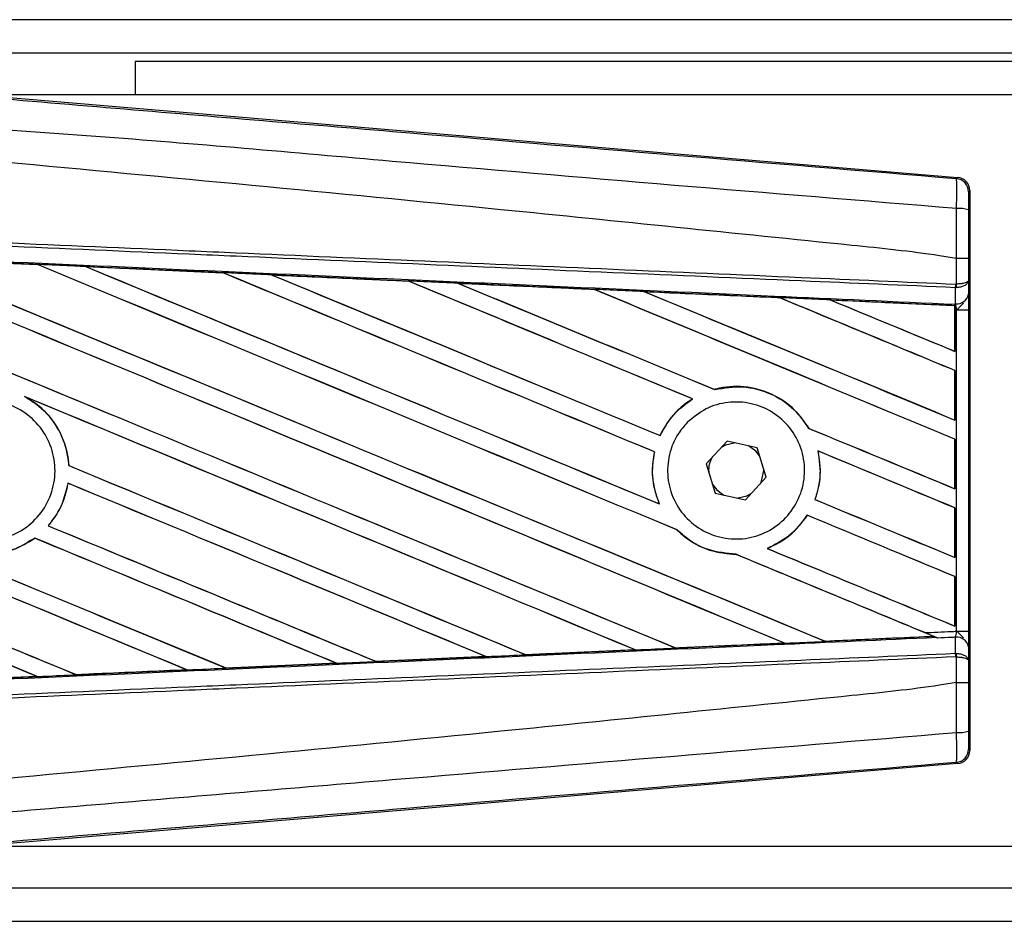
# Model space of a CAD drawing. Header units: millimetres. Extents: x 0 to 420, y 0 to 297.
# Tile 7 of 17: x 57.96 to 60.19, y 219.4 to 221.44. Entities that reach past the tile are written whole.
import ezdxf

# ---------------------------------------------------------------- set-up
doc = ezdxf.new("R2010")
doc.units = ezdxf.units.MM

msp = doc.modelspace()

# ---------------------------------------------------------------- linework, layer by layer
at = {"color": 7, "linetype": 'Continuous', "lineweight": 25}
for p, q in [((219.6867, 221.44049), (56.70875, 221.44049)), ((219.6633, 221.36491), (57.748, 221.36491)), ((58.22038, 221.34601), (58.22038, 221.27043)), ((219.58772, 221.34601), (58.22038, 221.34601)), ((57.84047, 221.27267), (60.08208, 221.08366)), ((63.70007, 221.27043), (57.86702, 221.27043)), ((60.07912, 221.08095), (60.08208, 221.08366)), ((60.10977, 221.05354), (60.10681, 221.05082)), ((60.10977, 221.05354), (60.10977, 219.78674)), ((57.6879, 220.90016), (57.99897, 220.88641)), ((57.99897, 220.88641), (57.99905, 220.88637)), ((57.99945, 220.88603), (57.99905, 220.88637)), ((60.07921, 220.90023), (60.07923, 220.90023)), ((60.07921, 220.84199), (60.07921, 220.90023)), ((60.10638, 220.90016), (60.10638, 220.8498)), ((58.10838, 220.88156), (58.41876, 220.86779)), ((58.10853, 220.88151), (58.10838, 220.88156)), ((58.10853, 220.88151), (58.10984, 220.88114)), ((58.41876, 220.86779), (58.41894, 220.8677)), ((58.41932, 220.86738), (58.41894, 220.8677)), ((58.52948, 220.86278), (58.52921, 220.86288)), ((58.83894, 220.84894), (58.52948, 220.86278)), ((58.52948, 220.86278), (58.53077, 220.86241)), ((58.83861, 220.84909), (58.83894, 220.84894)), ((58.83931, 220.84862), (58.83894, 220.84894)), ((58.95083, 220.84393), (58.95036, 220.84411)), ((58.95083, 220.84393), (58.95209, 220.84357)), ((60.07802, 220.84199), (60.07921, 220.84199)), ((60.10638, 220.8498), (60.10665, 220.81899)), ((59.25943, 220.82977), (59.25906, 220.83008)), ((59.3726, 220.82496), (59.37382, 220.82461)), ((60.07733, 220.83395), (60.07924, 220.83399)), ((60.07765, 220.79756), (60.07733, 220.83395)), ((59.67966, 220.81081), (59.67931, 220.81111)), ((59.79478, 220.80588), (59.79595, 220.80554)), ((60.07598, 220.79311), (59.79478, 220.80588)), ((60.07605, 220.79644), (60.07606, 220.79763)), ((60.07606, 220.79763), (60.07765, 220.79756)), ((60.07584, 220.79285), (60.07598, 220.79311)), ((60.07584, 220.79285), (60.07584, 220.68987)), ((60.07601, 220.79371), (60.07598, 220.79311)), ((60.07601, 220.78419), (60.07601, 220.79371)), ((60.07601, 220.68962), (60.07601, 220.78419)), ((60.07961, 220.78403), (60.07601, 220.78419)), ((60.07961, 220.05624), (60.07961, 220.78403)), ((60.07961, 220.78403), (60.10677, 220.78403)), ((60.10677, 220.78403), (60.10677, 220.05624)), ((60.07584, 220.68987), (60.07601, 220.68962)), ((60.07601, 220.64645), (60.07584, 220.64634)), ((60.07584, 220.64634), (60.07584, 220.53443)), ((60.07601, 220.53418), (60.07601, 220.64645)), ((59.53231, 220.60347), (59.53207, 220.60375)), ((57.96987, 220.5876), (57.97398, 220.58571)), ((59.48169, 220.5821), (59.48224, 220.58205)), ((60.07584, 220.53443), (60.07601, 220.53418)), ((59.74555, 220.5155), (59.74519, 220.51547)), ((59.40865, 220.49916), (59.40841, 220.49944)), ((59.56017, 220.48682), (59.51276, 220.43556)), ((59.62826, 220.4714), (59.56017, 220.48682)), ((60.07601, 220.49102), (60.07584, 220.49091)), ((60.07584, 220.49091), (60.07584, 220.37899)), ((60.07601, 220.37874), (60.07601, 220.49102)), ((59.39581, 220.4623), (59.39616, 220.46233)), ((59.64895, 220.40471), (59.62826, 220.4714)), ((59.76564, 220.46442), (59.76607, 220.46407)), ((58.07027, 220.4312), (58.06994, 220.43116)), ((59.51276, 220.43556), (59.53345, 220.36887)), ((59.64321, 220.42014), (59.64312, 220.4235)), ((59.60155, 220.35345), (59.64895, 220.40471)), ((58.06808, 220.39144), (58.06837, 220.39115)), ((60.07584, 220.37899), (60.07601, 220.37874)), ((59.53345, 220.36887), (59.60155, 220.35345)), ((59.75945, 220.35432), (59.75909, 220.35429)), ((59.40722, 220.34431), (59.40668, 220.34471)), ((60.07601, 220.33558), (60.07584, 220.33547)), ((60.07584, 220.33547), (60.07584, 220.22355)), ((60.07601, 220.22331), (60.07601, 220.33558)), ((59.74164, 220.31895), (59.74186, 220.31867)), ((58.02367, 220.29505), (58.02323, 220.29505)), ((59.44679, 220.2857), (59.44728, 220.28568)), ((57.99288, 220.26718), (57.99308, 220.26692)), ((59.65141, 220.24354), (59.65075, 220.24364)), ((59.58046, 220.23041), (59.58082, 220.23008)), ((60.07584, 220.22355), (60.07601, 220.22331)), ((60.07601, 220.18014), (60.07584, 220.18003)), ((60.07584, 220.18003), (60.07584, 220.06812)), ((60.07601, 220.06787), (60.07601, 220.18014)), ((60.07584, 220.06812), (60.07601, 220.06787)), ((59.78234, 220.03383), (60.02719, 220.04494)), ((60.02628, 220.04517), (60.02719, 220.04494)), ((60.03703, 220.04094), (60.03458, 220.04194)), ((60.07733, 220.00632), (60.07765, 220.04271)), ((60.07961, 220.05624), (60.10677, 220.05624)), ((59.35249, 220.01414), (59.10477, 220.00306)), ((59.35089, 220.01462), (59.35187, 220.01438)), ((59.4434, 220.0185), (59.44311, 220.01878)), ((59.68869, 220.02987), (59.68964, 220.02963)), ((59.78234, 220.03383), (59.78206, 220.0341)), ((60.10665, 220.02128), (60.10638, 219.99047)), ((59.01431, 219.99902), (58.76555, 219.98792)), ((59.01289, 219.99943), (59.01389, 219.99917)), ((59.01389, 219.99917), (59.01431, 219.99902)), ((59.10438, 220.00324), (59.10409, 220.00352)), ((59.10477, 220.00306), (59.10438, 220.00324)), ((60.07733, 220.00632), (60.07924, 220.00628)), ((60.07921, 219.99828), (60.07802, 219.99828)), ((60.07921, 219.94004), (60.07921, 219.99828)), ((58.42617, 219.97289), (58.42586, 219.97319)), ((58.42617, 219.97289), (58.67571, 219.98403)), ((58.42631, 219.97282), (58.42617, 219.97289)), ((58.67597, 219.98393), (58.42631, 219.97282)), ((58.67468, 219.98429), (58.67571, 219.98403)), ((58.67571, 219.98403), (58.67597, 219.98393)), ((58.76531, 219.98803), (58.765, 219.98832)), ((58.76555, 219.98792), (58.76531, 219.98803)), ((60.10638, 219.99047), (60.10638, 219.94011)), ((57.99879, 219.95385), (57.74775, 219.94276)), ((57.99763, 219.95416), (57.99869, 219.95389)), ((57.99869, 219.95389), (57.99879, 219.95385)), ((58.08697, 219.9578), (58.08665, 219.95811)), ((58.08697, 219.9578), (58.33731, 219.96893)), ((58.08705, 219.95776), (58.08697, 219.9578)), ((58.33626, 219.9692), (58.33731, 219.96893)), ((58.33731, 219.96893), (58.33747, 219.96887)), ((60.07923, 219.94004), (60.07921, 219.94004)), ((60.10681, 219.78945), (60.10977, 219.78674)), ((60.08208, 219.75661), (57.84047, 219.5676)), ((60.08208, 219.75661), (60.07912, 219.75932)), ((57.86702, 219.56984), (63.70007, 219.56984)), ((57.748, 219.47536), (137.99707, 219.47536)), ((56.70875, 219.39978), (137.99707, 219.39978))]:
    msp.add_line(p, q, dxfattribs=at)
at = {"color": 7, "linetype": 'Continuous', "lineweight": 25, "flags": 128}
for points in [[(59.57936, 220.48247), (59.557, 220.47774), (59.54681, 220.47237)], [(59.63409, 220.4526), (59.62495, 220.46423), (59.60907, 220.47574)], [(59.63559, 220.39027), (59.63847, 220.39627), (59.64321, 220.42014)], [(59.52762, 220.38767), (59.53677, 220.37604), (59.55264, 220.36453)], [(59.58236, 220.3578), (59.60472, 220.36253), (59.61491, 220.3679)]]:
    msp.add_lwpolyline(points, dxfattribs=at)
at = {"color": 7, "linetype": 'Continuous', "lineweight": 25}
for centre, radius, start, end in [((60.07658, 221.05082), 0.03023, 0.00461, 85.17567), ((60.0855, 220.94305), 0.07029, 72.68242, 94.90681), ((59.99365, 220.84514), 0.08443, 352.38146, 357.85676), ((59.99556, 220.83769), 0.08376, 357.47222, 2.94403), ((60.08037, 220.82422), 0.0268, 264.18694, 348.74615), ((59.58086, 220.42014), 0.06236, 151.37941, 183.09719), ((60.08037, 220.01605), 0.0268, 11.25385, 95.81306), ((59.99365, 219.99513), 0.08443, 2.14324, 7.61854), ((59.99556, 220.00258), 0.08376, 357.05597, 2.52778), ((60.0855, 219.89722), 0.07029, 265.09319, 287.31758), ((60.07658, 219.78945), 0.03023, 274.82433, 359.99539)]:
    msp.add_arc(centre, radius, start, end, dxfattribs=at)
for centre, major_axis, ratio, start_param, end_param in [((60.07953, 221.05353), (0.02226, 0.02046), 0.9999298, 5.5398822, 7.0264884), ((56.78768, 221.42369), (32.41687, -13.42853), 0.0080625, 4.73054, 4.7977625), ((56.78768, 221.42369), (32.39798, -13.4207), 0.0080625, 4.7305916, 4.797783), ((56.78768, 220.92671), (32.41687, -13.42853), 0.0080625, 1.4844685, 1.5497155), ((56.78768, 220.92671), (32.39798, -13.4207), 0.0080625, 1.4844738, 1.5496877), ((56.78768, 221.57913), (32.41687, -13.42853), 0.0080625, 4.7435023, 4.8082676), ((56.78768, 221.57913), (32.39798, -13.4207), 0.0080625, 4.7435622, 4.8082852), ((56.78768, 220.37328), (32.39815, -1.41496), 0.0174384, 1.534147, 1.5437245), ((56.78768, 221.08214), (32.41687, -13.42853), 0.0080625, 1.4920007, 1.5367618), ((56.78768, 221.08214), (32.39798, -13.4207), 0.0080625, 1.491968, 1.5367252), ((56.78768, 221.73457), (32.41687, -13.42853), 0.0080625, 4.7564808, 4.7966243), ((56.78768, 221.73457), (32.39798, -13.4207), 0.0080625, 4.7565498, 4.7966551), ((56.78768, 220.37328), (32.39815, -1.41496), 0.0174384, 1.5211746, 1.5307369), ((56.78768, 221.23758), (32.41687, -13.42853), 0.0080625, 1.4935829, 1.5237995), ((56.78768, 221.23758), (32.39798, -13.4207), 0.0080625, 1.4935466, 1.5237528), ((56.78768, 221.89), (32.41687, -13.42853), 0.0080625, 4.7694771, 4.7966686), ((56.78768, 221.89), (32.39798, -13.4207), 0.0080625, 4.7695567, 4.7967086), ((56.78768, 220.37328), (32.39815, -1.41496), 0.0174384, 1.50819, 1.5177301), ((56.78768, 221.39302), (32.41687, -13.42853), 0.0080625, 1.4909186, 1.510827), ((56.78768, 221.39302), (32.39798, -13.4207), 0.0080625, 1.490887, 1.5107682), ((56.78768, 222.04544), (32.41687, -13.42853), 0.0080625, 4.7824925, 4.8004965), ((56.78768, 222.04544), (32.39798, -13.4207), 0.0080625, 4.7825851, 4.8005386), ((56.78768, 220.37328), (32.39815, -1.41496), 0.0174384, 1.495191, 1.5047017), ((56.78768, 221.54846), (32.41687, -13.42853), 0.0080625, 1.4725233, 1.4978432), ((56.78768, 221.54846), (32.39798, -13.4207), 0.0080625, 1.472469, 1.4977693), ((56.78768, 222.20088), (32.41687, -13.42853), 0.0080625, 4.7955283, 4.8173417), ((56.78768, 222.20088), (32.39798, -13.4207), 0.0080625, 4.7956373, 4.817396), ((56.78768, 220.37328), (32.39815, -1.41496), 0.0174384, 1.4821755, 1.4916495), ((56.78768, 221.70389), (32.41687, -13.42853), 0.0080625, 1.4725233, 1.4848473), ((56.78768, 221.70389), (32.39798, -13.4207), 0.0080625, 1.472469, 1.4847537), ((56.78768, 222.35632), (32.41687, -13.42853), 0.0080625, 4.8085854, 4.8173417), ((56.78768, 222.35632), (32.39798, -13.4207), 0.0080625, 4.8087157, 4.817396), ((56.78768, 220.37328), (32.39815, -1.41496), 0.0174384, 1.4698908, 1.478571), ((56.78768, 220.95738), (32.39798, -13.4207), 0.0080625, 4.7157288, 4.7663143), ((56.78768, 220.95738), (32.41687, -13.42853), 0.0080625, 4.7157288, 4.7662988), ((56.78768, 220.77127), (32.41687, -13.42853), 0.0080625, 1.4949342, 1.5376601), ((56.78768, 220.77127), (32.39798, -13.4207), 0.0080625, 1.4949375, 1.5375119), ((56.78768, 220.30496), (32.41687, -13.42853), 0.0080625, 1.5263102, 1.5671512), ((56.78768, 220.30496), (32.39798, -13.4207), 0.0080625, 1.5263198, 1.5671374), ((56.78768, 222.04544), (32.41687, -13.42853), 0.0080625, 4.8070888, 4.8173417), ((56.78768, 222.04544), (32.39798, -13.4207), 0.0080625, 4.8071536, 4.817396), ((56.78768, 221.39302), (32.41687, -13.42853), 0.0080625, 1.4725233, 1.4821426), ((56.78768, 221.39302), (32.39798, -13.4207), 0.0080625, 1.472469, 1.4820756), ((56.78768, 221.26825), (32.41687, -13.42853), 0.0080625, 4.7552941, 4.7872672), ((56.78768, 221.26825), (32.39798, -13.4207), 0.0080625, 4.7553273, 4.7872878), ((56.78768, 220.80194), (32.41687, -13.42853), 0.0080625, 4.7227138, 4.7558224), ((56.78768, 220.80194), (32.39798, -13.4207), 0.0080625, 4.7227276, 4.7558335), ((56.78768, 220.61583), (32.41687, -13.42853), 0.0080625, 1.5053953, 1.5346283), ((56.78768, 220.61583), (32.39798, -13.4207), 0.0080625, 1.505399, 1.5345964), ((56.78768, 220.14952), (32.41687, -13.42853), 0.0080625, 1.5367672, 1.5671512), ((56.78768, 220.14952), (32.39798, -13.4207), 0.0080625, 1.5367814, 1.5671374), ((56.78768, 221.89), (32.41687, -13.42853), 0.0080625, 4.8075194, 4.8173417), ((56.78768, 221.89), (32.39798, -13.4207), 0.0080625, 4.8075844, 4.817396), ((56.78768, 221.23758), (32.41687, -13.42853), 0.0080625, 1.4725233, 1.482886), ((56.78768, 221.23758), (32.39798, -13.4207), 0.0080625, 1.472469, 1.4828257), ((56.78768, 221.11282), (32.41687, -13.42853), 0.0080625, 4.7538521, 4.7767798), ((56.78768, 221.11282), (32.39798, -13.4207), 0.0080625, 4.7538879, 4.7767986), ((56.78768, 220.46039), (32.41687, -13.42853), 0.0080625, 1.5158534, 1.5369497), ((56.78768, 220.46039), (32.39798, -13.4207), 0.0080625, 1.5158593, 1.5369218), ((56.78768, 221.73457), (32.41687, -13.42853), 0.0080625, 4.8041637, 4.8173417), ((56.78768, 221.73457), (32.39798, -13.4207), 0.0080625, 4.8042359, 4.817396), ((56.78768, 221.08214), (32.41687, -13.42853), 0.0080625, 1.4746438, 1.4878779), ((56.78768, 221.08214), (32.39798, -13.4207), 0.0080625, 1.4740067, 1.4878161), ((56.78768, 220.46699), (32.39815, 1.41496), 0.0174384, 4.8041838, 4.8117568), ((56.78768, 221.08214), (32.41687, -13.42853), 0.0080625, 1.4739962, 1.4746438), ((56.78768, 220.46699), (32.39815, 1.41496), 0.0174384, 4.7831864, 4.790826), ((56.78768, 220.46699), (32.39815, 1.41496), 0.0174384, 4.7936815, 4.8012897), ((56.78768, 220.46699), (32.39815, 1.41496), 0.0174384, 4.7726972, 4.7803646), ((56.78768, 220.46699), (32.39815, 1.41496), 0.0174384, 4.7622128, 4.7699042), ((56.78768, 220.46699), (32.39815, 1.41496), 0.0174384, 4.7412538, 4.7489822), ((56.78768, 220.46699), (32.39815, 1.41496), 0.0174384, 4.7517321, 4.7594438), ((60.07953, 219.78674), (0.02226, -0.02046), 0.9999298, 5.5398822, 7.0264884)]:
    msp.add_ellipse(centre, major_axis=major_axis, ratio=ratio, start_param=start_param, end_param=end_param, dxfattribs=at)
for points, knots in [([(56.79387, 221.35649), (57.01723, 221.33767), (57.46394, 221.30002), (58.13379, 221.24373), (59.00638, 221.17054), (59.65404, 221.11645), (60.07912, 221.08095)], [0, 0, 0, 0, 0.2036202, 0.4072406, 0.6109477, 1, 1, 1, 1]), ([(60.07949, 221.01308), (59.65393, 221.04786), (59.00532, 221.10087), (58.13133, 221.17976), (57.45965, 221.21856), (57.01257, 221.30042), (56.78823, 221.28913), (56.78823, 221.28913)], [0, 0, 0, 0, 0.3887669, 0.5925279, 0.7962893, 0.9999993, 1, 1, 1, 1]), ([(60.07921, 220.90023), (60.06651, 220.90227), (59.98817, 220.91485), (59.64442, 220.94985), (58.93814, 221.02277), (57.91915, 221.11874), (57.16499, 221.1885), (56.78768, 221.2234)], [0, 0, 0, 0, 0.0117013, 0.0722088, 0.3141935, 0.6568871, 1, 1, 1, 1]), ([(60.07949, 221.01308), (60.07971, 221.02139), (60.08014, 221.03801), (60.0803, 221.05909), (60.08008, 221.07417), (60.0796, 221.08025), (60.07922, 221.0808), (60.07912, 221.08095)], [0, 0, 0, 0, 0.2296881, 0.4595969, 0.6887793, 0.9180889, 1, 1, 1, 1]), ([(60.10681, 221.05082), (60.1068, 221.05074), (60.10674, 221.05044), (60.10664, 221.04682), (60.10653, 221.0378), (60.10645, 221.02513), (60.10643, 221.01515), (60.10642, 221.01015)], [0, 0, 0, 0, 0.0821077, 0.3116546, 0.5407071, 0.7703697, 1, 1, 1, 1]), ([(60.07923, 220.90023), (60.07925, 220.91018), (60.07933, 220.94785), (60.07942, 220.98543), (60.07949, 221.01308)], [0, 0, 0, 0, 0.2638842, 1, 1, 1, 1]), ([(60.10642, 221.01015), (60.10641, 220.98318), (60.10638, 220.94656), (60.10638, 220.90984), (60.10638, 220.90016)], [0, 0, 0, 0, 0.7365741, 1, 1, 1, 1]), ([(60.07733, 220.83395), (59.96059, 220.83904), (59.70222, 220.85031), (59.30156, 220.86779), (58.87545, 220.88637), (58.55552, 220.90033), (58.23557, 220.91428), (57.91563, 220.92823), (57.39742, 220.95084), (57.02132, 220.96724), (56.78754, 220.97744)], [0, 0, 0, 0, 0.1067875, 0.2363437, 0.3660007, 0.4956801, 0.5280685, 0.6576247, 0.7871808, 1, 1, 1, 1]), ([(56.78789, 220.98545), (57.02169, 220.97526), (57.39783, 220.95886), (57.91609, 220.93626), (58.23607, 220.92231), (58.55605, 220.90835), (58.87601, 220.8944), (59.30217, 220.87582), (59.70287, 220.85834), (59.96127, 220.84708), (60.07802, 220.84199)], [0, 0, 0, 0, 0.2128192, 0.3423754, 0.4719316, 0.50432, 0.6339994, 0.7636564, 0.8932125, 1, 1, 1, 1]), ([(56.78604, 220.94304), (56.82786, 220.94122), (57.03696, 220.93208), (57.41332, 220.91557), (57.91498, 220.89343), (58.41636, 220.87116), (58.83383, 220.85251), (59.25095, 220.83378), (59.63738, 220.81636), (59.93993, 220.80262), (60.07605, 220.79644)], [0, 0, 0, 0, 0.0380636, 0.1903223, 0.342581, 0.4948397, 0.6470984, 0.723226, 0.8754847, 1, 1, 1, 1]), ([(57.99905, 220.88637), (57.97087, 220.88761), (57.8672, 220.89221), (57.7635, 220.89679), (57.68798, 220.90013)], [0, 0, 0, 0, 0.2718129, 1, 1, 1, 1]), ([(58.10838, 220.88156), (58.10273, 220.88181), (58.07447, 220.88306), (58.038, 220.88468), (58.00718, 220.88604), (57.99897, 220.88641)], [0, 0, 0, 0, 0.1549567, 0.7747838, 1, 1, 1, 1]), ([(60.10638, 220.90016), (60.10633, 220.90017), (60.10615, 220.90018), (60.10382, 220.90019), (60.09775, 220.90021), (60.08928, 220.90023), (60.08258, 220.90023), (60.07923, 220.90023)], [0, 0, 0, 0, 0.0716067, 0.3068114, 0.5378745, 0.7689372, 1, 1, 1, 1]), ([(58.41894, 220.8677), (58.41787, 220.86775), (58.31443, 220.87236), (58.21094, 220.87696), (58.10853, 220.88151)], [0, 0, 0, 0, 0.0102907, 1, 1, 1, 1]), ([(58.52921, 220.86288), (58.52356, 220.86313), (58.49531, 220.86438), (58.45849, 220.86602), (58.42733, 220.86741), (58.41876, 220.86779)], [0, 0, 0, 0, 0.1534731, 0.767366, 1, 1, 1, 1]), ([(58.52921, 220.86288), (58.59031, 220.86016), (58.67525, 220.85638), (58.77837, 220.85178), (58.8204, 220.8499), (58.83861, 220.84909)], [0, 0, 0, 0, 0.5923667, 0.823393, 1, 1, 1, 1]), ([(58.95036, 220.84411), (58.94471, 220.84436), (58.91648, 220.84562), (58.87923, 220.84728), (58.84762, 220.84869), (58.83861, 220.84909)], [0, 0, 0, 0, 0.1516201, 0.7581009, 1, 1, 1, 1]), ([(58.95036, 220.84411), (58.97197, 220.84314), (59.0213, 220.84094), (59.09943, 220.83745), (59.18052, 220.83382), (59.2339, 220.83144), (59.25848, 220.83034)], [0, 0, 0, 0, 0.2103832, 0.4801439, 0.7606264, 1, 1, 1, 1]), ([(59.25906, 220.83008), (59.2283, 220.83146), (59.12559, 220.83608), (59.02282, 220.8407), (58.95083, 220.84393)], [0, 0, 0, 0, 0.2994906, 1, 1, 1, 1]), ([(60.10638, 220.8498), (60.10637, 220.84978), (60.10636, 220.84934), (60.10586, 220.84802), (60.10305, 220.84597), (60.09687, 220.84396), (60.08874, 220.8425), (60.0824, 220.84216), (60.07921, 220.84199)], [0, 0, 0, 0, 0.0053156, 0.1176999, 0.3508535, 0.5700679, 0.7835799, 1, 1, 1, 1]), ([(60.10638, 220.8498), (60.10637, 220.84976), (60.10636, 220.84887), (60.10587, 220.8462), (60.10306, 220.84205), (60.0969, 220.83798), (60.08877, 220.83503), (60.08243, 220.83434), (60.07924, 220.83399)], [0, 0, 0, 0, 0.0053156, 0.1176999, 0.3508535, 0.5700679, 0.7835799, 1, 1, 1, 1]), ([(59.3718, 220.82527), (59.36616, 220.82552), (59.33794, 220.82678), (59.30016, 220.82847), (59.26803, 220.82991), (59.25848, 220.83034)], [0, 0, 0, 0, 0.1494253, 0.747127, 1, 1, 1, 1]), ([(59.25848, 220.83034), (59.25869, 220.83025), (59.259, 220.83011), (59.25905, 220.83008), (59.25906, 220.83008)], [0, 0, 0, 0, 0.6976298, 1, 1, 1, 1]), ([(59.3718, 220.82527), (59.40309, 220.82387), (59.46825, 220.82095), (59.56878, 220.81645), (59.63966, 220.81327), (59.67667, 220.81162), (59.67832, 220.81154)], [0, 0, 0, 0, 0.3060679, 0.6376123, 0.9838287, 1, 1, 1, 1]), ([(59.3726, 220.82496), (59.3725, 220.825), (59.37234, 220.82505), (59.37194, 220.82522), (59.3718, 220.82527)], [0, 0, 0, 0, 0.6753525, 1, 1, 1, 1]), ([(59.67931, 220.81111), (59.67512, 220.8113), (59.57293, 220.81592), (59.47067, 220.82054), (59.3726, 220.82496)], [0, 0, 0, 0, 0.040966, 1, 1, 1, 1]), ([(60.10665, 220.81899), (60.10668, 220.81393), (60.10675, 220.8045), (60.10677, 220.79144), (60.10677, 220.78497), (60.10677, 220.78403)], [0, 0, 0, 0, 0.4975078, 0.9271867, 1, 1, 1, 1]), ([(59.7935, 220.80638), (59.78786, 220.80663), (59.75966, 220.8079), (59.72127, 220.80962), (59.68851, 220.81108), (59.67832, 220.81154)], [0, 0, 0, 0, 0.1469211, 0.7346058, 1, 1, 1, 1]), ([(59.67832, 220.81154), (59.67862, 220.81141), (59.67914, 220.81119), (59.67926, 220.81113), (59.67931, 220.81111)], [0, 0, 0, 0, 0.5692261, 1, 1, 1, 1]), ([(59.7935, 220.80638), (59.82914, 220.80478), (59.90543, 220.80136), (59.9996, 220.79714), (60.05811, 220.79452), (60.07601, 220.79371)], [0, 0, 0, 0, 0.3784171, 0.8098591, 1, 1, 1, 1]), ([(59.79478, 220.80588), (59.79465, 220.80592), (59.79443, 220.80601), (59.79378, 220.80626), (59.7935, 220.80638)], [0, 0, 0, 0, 0.5548092, 1, 1, 1, 1]), ([(60.07601, 220.78419), (60.07601, 220.78667), (60.07601, 220.79128), (60.07604, 220.79557), (60.07605, 220.79736), (60.07606, 220.79763)], [0, 0, 0, 0, 0.4979723, 0.9247743, 1, 1, 1, 1]), ([(60.07605, 220.79644), (60.07604, 220.79564), (60.07603, 220.79451), (60.07601, 220.79389), (60.07601, 220.79371)], [0, 0, 0, 0, 0.7081808, 1, 1, 1, 1]), ([(60.07961, 220.78403), (60.07959, 220.78439), (60.0794, 220.78691), (60.07885, 220.79198), (60.07807, 220.7956), (60.07765, 220.79756)], [0, 0, 0, 0, 0.0718682, 0.4987863, 1, 1, 1, 1]), ([(60.07961, 220.78403), (60.07967, 220.78408), (60.0819, 220.78586), (60.08748, 220.79036), (60.09226, 220.7956), (60.09516, 220.79877)], [0, 0, 0, 0, 0.0099417, 0.4001815, 1, 1, 1, 1]), ([(59.74555, 220.5155), (59.73549, 220.52999), (59.71322, 220.56205), (59.66176, 220.59604), (59.59926, 220.61303), (59.55469, 220.60967), (59.53305, 220.60401), (59.53207, 220.60375)], [0, 0, 0, 0, 0.2124905, 0.4699569, 0.7284596, 0.9876644, 1, 1, 1, 1]), ([(59.53231, 220.60347), (59.55348, 220.60694), (59.5959, 220.6139), (59.65906, 220.5967), (59.7117, 220.56327), (59.73462, 220.53056), (59.74519, 220.51547)], [0, 0, 0, 0, 0.2586156, 0.5182547, 0.7778659, 1, 1, 1, 1]), ([(57.7685, 220.53294), (57.78243, 220.54425), (57.81027, 220.56688), (57.86329, 220.58085), (57.91732, 220.57762), (57.9674, 220.55637), (58.00759, 220.51981), (58.0334, 220.472), (58.04192, 220.41836), (58.03222, 220.36494), (58.00541, 220.31774), (57.96448, 220.28207), (57.91403, 220.26195), (57.85975, 220.25966), (57.80776, 220.27547), (57.76394, 220.30762), (57.73326, 220.35244), (57.7191, 220.40493), (57.72327, 220.45892), (57.74183, 220.50301), (57.76109, 220.52462), (57.7685, 220.53294)], [0, 0, 0, 0, 0.05370085, 0.107401, 0.16111805, 0.214849, 0.26857504, 0.32227575, 0.37594176, 0.42958299, 0.48322434, 0.53689062, 0.59059154, 0.64431766, 0.69804855, 0.75176548, 0.80545946, 0.8591318, 0.91279031, 0.96644543, 1, 1, 1, 1]), ([(57.96987, 220.5876), (57.98095, 220.58078), (58.0102, 220.56277), (58.04639, 220.51901), (58.06598, 220.4702), (58.06903, 220.44009), (58.06994, 220.43116)], [0, 0, 0, 0, 0.2012869, 0.5312186, 0.8609815, 1, 1, 1, 1]), ([(58.07027, 220.4312), (58.06996, 220.43518), (58.06799, 220.46038), (58.05403, 220.50572), (58.01929, 220.5553), (57.98776, 220.57647), (57.97398, 220.58571)], [0, 0, 0, 0, 0.0633447, 0.4007335, 0.7381907, 1, 1, 1, 1]), ([(59.48169, 220.5821), (59.4799, 220.58097), (59.46672, 220.57268), (59.43821, 220.54902), (59.41768, 220.51949), (59.40859, 220.49982), (59.40841, 220.49944)], [0, 0, 0, 0, 0.0566586, 0.4186058, 0.988574, 1, 1, 1, 1]), ([(59.40865, 220.49916), (59.41919, 220.51774), (59.43791, 220.55077), (59.46876, 220.57253), (59.48224, 220.58205)], [0, 0, 0, 0, 0.5628369, 1, 1, 1, 1]), ([(59.47023, 220.52896), (59.48372, 220.54019), (59.51069, 220.56265), (59.56237, 220.5769), (59.61525, 220.57433), (59.66452, 220.55403), (59.70421, 220.51859), (59.72985, 220.47203), (59.73859, 220.41974), (59.7296, 220.36761), (59.70394, 220.32142), (59.66445, 220.28624), (59.61546, 220.26603), (59.5624, 220.26318), (59.51133, 220.27813), (59.46811, 220.30921), (59.4377, 220.3528), (59.42345, 220.40396), (59.42707, 220.45664), (59.44471, 220.49965), (59.46316, 220.52084), (59.47023, 220.52896)], [0, 0, 0, 0, 0.053804, 0.1076031, 0.1615183, 0.2155014, 0.269422, 0.323168, 0.3767051, 0.4301008, 0.4834934, 0.5370217, 0.5907565, 0.6446694, 0.6986525, 0.7525749, 0.8063418, 0.8599294, 0.9133852, 0.9668046, 1, 1, 1, 1]), ([(59.39581, 220.4623), (59.39438, 220.45461), (59.38904, 220.42607), (59.39172, 220.385), (59.4029, 220.3549), (59.40668, 220.34471)], [0, 0, 0, 0, 0.1960692, 0.727723, 1, 1, 1, 1]), ([(59.40722, 220.34431), (59.40045, 220.36436), (59.38743, 220.40288), (59.39333, 220.44306), (59.39616, 220.46233)], [0, 0, 0, 0, 0.520389, 1, 1, 1, 1]), ([(59.76564, 220.46442), (59.76881, 220.44348), (59.77447, 220.40616), (59.76378, 220.37011), (59.75909, 220.35429)], [0, 0, 0, 0, 0.5610233, 1, 1, 1, 1]), ([(59.75945, 220.35432), (59.76231, 220.36329), (59.77159, 220.39249), (59.77287, 220.43068), (59.76735, 220.45777), (59.76607, 220.46407)], [0, 0, 0, 0, 0.2539841, 0.8264322, 1, 1, 1, 1]), ([(57.69232, 220.39159), (57.69315, 220.38686), (57.69768, 220.36118), (57.71661, 220.31656), (57.75997, 220.26821), (57.81711, 220.23687), (57.88113, 220.22648), (57.94308, 220.23635), (57.97723, 220.25723), (57.99308, 220.26692)], [0, 0, 0, 0, 0.037003, 0.2010348, 0.3650919, 0.5292097, 0.6934103, 0.8576873, 1, 1, 1, 1]), ([(57.99288, 220.26718), (57.97866, 220.25833), (57.94628, 220.23819), (57.88655, 220.22691), (57.82234, 220.2355), (57.76438, 220.26522), (57.7198, 220.31232), (57.69886, 220.35794), (57.69383, 220.38524), (57.69265, 220.39163)], [0, 0, 0, 0, 0.1286936, 0.2929509, 0.4572451, 0.621517, 0.7857166, 0.9498324, 1, 1, 1, 1]), ([(58.06808, 220.39144), (58.06304, 220.37066), (58.05449, 220.33535), (58.03234, 220.30679), (58.02323, 220.29505)], [0, 0, 0, 0, 0.5886716, 1, 1, 1, 1]), ([(58.02367, 220.29505), (58.03012, 220.30322), (58.04976, 220.32813), (58.06331, 220.36232), (58.06768, 220.38721), (58.06837, 220.39115)], [0, 0, 0, 0, 0.2914904, 0.8881008, 1, 1, 1, 1]), ([(59.74164, 220.31895), (59.72867, 220.30185), (59.70416, 220.26956), (59.66784, 220.25193), (59.65075, 220.24364)], [0, 0, 0, 0, 0.5295417, 1, 1, 1, 1]), ([(59.65141, 220.24354), (59.66926, 220.25235), (59.70535, 220.27017), (59.72961, 220.30239), (59.74186, 220.31867)], [0, 0, 0, 0, 0.4947316, 1, 1, 1, 1]), ([(59.44679, 220.2857), (59.4525, 220.28042), (59.47382, 220.26073), (59.51864, 220.23611), (59.56036, 220.23206), (59.58082, 220.23008)], [0, 0, 0, 0, 0.1573825, 0.5868292, 1, 1, 1, 1]), ([(59.58046, 220.23041), (59.55923, 220.23258), (59.51666, 220.23694), (59.47256, 220.26216), (59.45212, 220.28118), (59.44728, 220.28568)], [0, 0, 0, 0, 0.431457, 0.865462, 1, 1, 1, 1]), ([(60.03458, 220.04194), (59.91229, 220.03639), (59.62353, 220.02329), (59.25096, 220.00649), (58.83383, 219.98776), (58.41636, 219.96911), (57.91498, 219.94684), (57.41332, 219.9247), (57.03696, 219.90819), (56.82786, 219.89905), (56.78604, 219.89723)], [0, 0, 0, 0, 0.1133009, 0.26751, 0.3446127, 0.4988218, 0.6530308, 0.8072398, 0.9614489, 1, 1, 1, 1]), ([(60.0285, 220.04443), (59.99925, 220.04312), (59.91752, 220.03945), (59.83574, 220.03578), (59.78324, 220.03343)], [0, 0, 0, 0, 0.3579755, 1, 1, 1, 1]), ([(60.00761, 220.0531), (60.02745, 220.05396), (60.05145, 220.05501), (60.07545, 220.05606), (60.07961, 220.05624)], [0, 0, 0, 0, 0.8265638, 1, 1, 1, 1]), ([(60.03703, 220.04094), (60.03059, 220.04359), (60.02085, 220.04761), (60.01097, 220.05171), (60.00761, 220.0531)], [0, 0, 0, 0, 0.6608732, 1, 1, 1, 1]), ([(60.02719, 220.04494), (60.02729, 220.04491), (60.02748, 220.04484), (60.02817, 220.04456), (60.0285, 220.04443)], [0, 0, 0, 0, 0.5174533, 1, 1, 1, 1]), ([(60.0285, 220.04443), (60.02953, 220.04401), (60.03135, 220.04327), (60.03361, 220.04235), (60.03458, 220.04194)], [0, 0, 0, 0, 0.5670555, 1, 1, 1, 1]), ([(60.07765, 220.04271), (60.07452, 220.04257), (60.06098, 220.04198), (60.04744, 220.04139), (60.03703, 220.04094)], [0, 0, 0, 0, 0.231001, 1, 1, 1, 1]), ([(60.07765, 220.04271), (60.07772, 220.04298), (60.07816, 220.04478), (60.07888, 220.04875), (60.0794, 220.05335), (60.07958, 220.05584), (60.07961, 220.05624)], [0, 0, 0, 0, 0.07710683, 0.50531813, 0.92152329, 1, 1, 1, 1]), ([(60.09516, 220.0415), (60.09226, 220.04467), (60.08748, 220.04991), (60.0819, 220.05441), (60.07967, 220.05619), (60.07961, 220.05624)], [0, 0, 0, 0, 0.5998185, 0.9900583, 1, 1, 1, 1]), ([(60.10677, 220.05624), (60.10677, 220.04979), (60.10675, 220.03781), (60.10669, 220.02664), (60.10665, 220.02199), (60.10665, 220.02128)], [0, 0, 0, 0, 0.4977123, 0.9237782, 1, 1, 1, 1]), ([(59.10438, 220.00324), (59.12518, 220.00417), (59.2077, 220.00788), (59.29018, 220.0116), (59.35187, 220.01438)], [0, 0, 0, 0, 0.2520371, 1, 1, 1, 1]), ([(59.35187, 220.01438), (59.35196, 220.01435), (59.35207, 220.01431), (59.35241, 220.01417), (59.35249, 220.01414)], [0, 0, 0, 0, 0.748666, 1, 1, 1, 1]), ([(59.35249, 220.01414), (59.35814, 220.01439), (59.38864, 220.01576), (59.41914, 220.01712), (59.44399, 220.01823)], [0, 0, 0, 0, 0.18503, 1, 1, 1, 1]), ([(59.4434, 220.0185), (59.51786, 220.02187), (59.59995, 220.02557), (59.68201, 220.02929), (59.68964, 220.02963)], [0, 0, 0, 0, 0.9070225, 1, 1, 1, 1]), ([(59.44399, 220.01823), (59.44377, 220.01833), (59.44345, 220.01847), (59.44341, 220.0185), (59.4434, 220.0185)], [0, 0, 0, 0, 0.6973497, 1, 1, 1, 1]), ([(59.69055, 220.02928), (59.65364, 220.02762), (59.57148, 220.02394), (59.48927, 220.02026), (59.44399, 220.01823)], [0, 0, 0, 0, 0.44921287, 1, 1, 1, 1]), ([(59.68964, 220.02963), (59.68973, 220.0296), (59.68988, 220.02955), (59.69036, 220.02935), (59.69055, 220.02928)], [0, 0, 0, 0, 0.615701, 1, 1, 1, 1]), ([(59.69055, 220.02928), (59.69619, 220.02953), (59.72439, 220.03079), (59.75529, 220.03218), (59.78054, 220.03331), (59.78324, 220.03343)], [0, 0, 0, 0, 0.1825482, 0.9127414, 1, 1, 1, 1]), ([(59.78324, 220.03343), (59.78296, 220.03355), (59.78247, 220.03376), (59.78238, 220.03381), (59.78234, 220.03383)], [0, 0, 0, 0, 0.5769873, 1, 1, 1, 1]), ([(56.78754, 219.86283), (57.02132, 219.87303), (57.39742, 219.88943), (57.91563, 219.91204), (58.23557, 219.92599), (58.55552, 219.93995), (58.87545, 219.9539), (59.30156, 219.97248), (59.70222, 219.98996), (59.96059, 220.00123), (60.07733, 220.00632)], [0, 0, 0, 0, 0.2128192, 0.3423754, 0.4719315, 0.5043199, 0.6339993, 0.7636563, 0.8932125, 1, 1, 1, 1]), ([(60.07802, 219.99828), (59.96127, 219.99319), (59.70287, 219.98193), (59.30217, 219.96445), (58.87601, 219.94587), (58.55605, 219.93192), (58.23607, 219.91796), (57.91609, 219.90401), (57.39783, 219.88141), (57.02169, 219.86501), (56.78789, 219.85482)], [0, 0, 0, 0, 0.1067875, 0.2363437, 0.3660006, 0.49568, 0.5280684, 0.6576246, 0.7871807, 1, 1, 1, 1]), ([(58.76531, 219.98803), (58.81573, 219.99029), (58.89861, 219.994), (58.98145, 219.99772), (59.01389, 219.99917)], [0, 0, 0, 0, 0.6083995, 1, 1, 1, 1]), ([(59.01431, 219.99902), (59.01995, 219.99927), (59.05011, 220.00062), (59.08026, 220.00197), (59.10477, 220.00306)], [0, 0, 0, 0, 0.1872412, 1, 1, 1, 1]), ([(60.07921, 219.99828), (60.0824, 219.99811), (60.08874, 219.99777), (60.09687, 219.99631), (60.10305, 219.9943), (60.10586, 219.99225), (60.10636, 219.99093), (60.10637, 219.99049), (60.10638, 219.99047)], [0, 0, 0, 0, 0.21642011, 0.42993212, 0.64914646, 0.88230014, 0.99468441, 1, 1, 1, 1]), ([(60.07924, 220.00628), (60.08243, 220.00593), (60.08877, 220.00524), (60.0969, 220.00229), (60.10306, 219.99822), (60.10587, 219.99407), (60.10636, 219.9914), (60.10637, 219.99051), (60.10638, 219.99047)], [0, 0, 0, 0, 0.2164201, 0.4299321, 0.6491465, 0.8823001, 0.9946844, 1, 1, 1, 1]), ([(58.33747, 219.96887), (58.34312, 219.96912), (58.37274, 219.97044), (58.40235, 219.97175), (58.42631, 219.97282)], [0, 0, 0, 0, 0.1907829, 1, 1, 1, 1]), ([(58.67597, 219.98393), (58.68162, 219.98418), (58.71085, 219.98548), (58.74071, 219.98681), (58.76491, 219.98789), (58.76555, 219.98792)], [0, 0, 0, 0, 0.1891642, 0.9787735, 1, 1, 1, 1]), ([(57.74771, 219.94278), (57.80331, 219.94524), (57.88698, 219.94894), (57.97063, 219.95265), (57.99869, 219.95389)], [0, 0, 0, 0, 0.6645692, 1, 1, 1, 1]), ([(57.99879, 219.95385), (58.00445, 219.9541), (58.03387, 219.95541), (58.06328, 219.95671), (58.08705, 219.95776)], [0, 0, 0, 0, 0.1920833, 1, 1, 1, 1]), ([(58.33747, 219.96887), (58.26921, 219.96584), (58.18574, 219.96214), (58.10226, 219.95844), (58.08705, 219.95776)], [0, 0, 0, 0, 0.8178524, 1, 1, 1, 1]), ([(60.07921, 219.94004), (60.06651, 219.938), (59.98817, 219.92542), (59.64442, 219.89042), (58.93814, 219.8175), (57.91915, 219.72153), (57.16499, 219.65177), (56.78768, 219.61688)], [0, 0, 0, 0, 0.0117013, 0.0722088, 0.3141935, 0.6568871, 1, 1, 1, 1]), ([(60.07923, 219.94004), (60.08258, 219.94004), (60.08928, 219.94004), (60.09775, 219.94006), (60.10382, 219.94008), (60.10615, 219.94009), (60.10633, 219.9401), (60.10638, 219.94011)], [0, 0, 0, 0, 0.23106275, 0.46212549, 0.69318856, 0.92839331, 1, 1, 1, 1]), ([(60.07949, 219.82719), (60.07942, 219.85485), (60.07933, 219.89242), (60.07925, 219.9301), (60.07923, 219.94004)], [0, 0, 0, 0, 0.7361158, 1, 1, 1, 1]), ([(60.10638, 219.94011), (60.10638, 219.93043), (60.10638, 219.89371), (60.10641, 219.85709), (60.10642, 219.83012)], [0, 0, 0, 0, 0.2634259, 1, 1, 1, 1]), ([(56.78823, 219.55114), (56.78823, 219.55114), (57.0121, 219.5699), (57.45987, 219.60779), (58.13127, 219.66414), (59.00535, 219.73748), (59.65394, 219.79165), (60.07949, 219.82719)], [0, 0, 0, 0, 0.0000007, 0.2037107, 0.4074721, 0.6112331, 1, 1, 1, 1]), ([(60.07912, 219.75932), (60.07939, 219.76025), (60.07992, 219.76211), (60.08027, 219.77536), (60.08023, 219.79463), (60.07988, 219.81326), (60.07957, 219.82437), (60.07949, 219.82719)], [0, 0, 0, 0, 0.23108965, 0.4626691, 0.69303153, 0.92227335, 1, 1, 1, 1]), ([(60.10642, 219.83012), (60.10643, 219.82842), (60.10643, 219.82174), (60.10647, 219.81055), (60.10656, 219.79899), (60.10668, 219.79107), (60.10677, 219.78999), (60.10681, 219.78945)], [0, 0, 0, 0, 0.077747, 0.3068364, 0.5369565, 0.7685092, 1, 1, 1, 1]), ([(60.07912, 219.75932), (59.65404, 219.72382), (59.00647, 219.66974), (58.13389, 219.59655), (57.46403, 219.54026), (57.01723, 219.50261), (56.79388, 219.48378)], [0, 0, 0, 0, 0.3890527, 0.5926729, 0.7963808, 1, 1, 1, 1])]:
    msp.add_open_spline(points, degree=3, knots=knots, dxfattribs=at)

doc.saveas('drawing.dxf')
